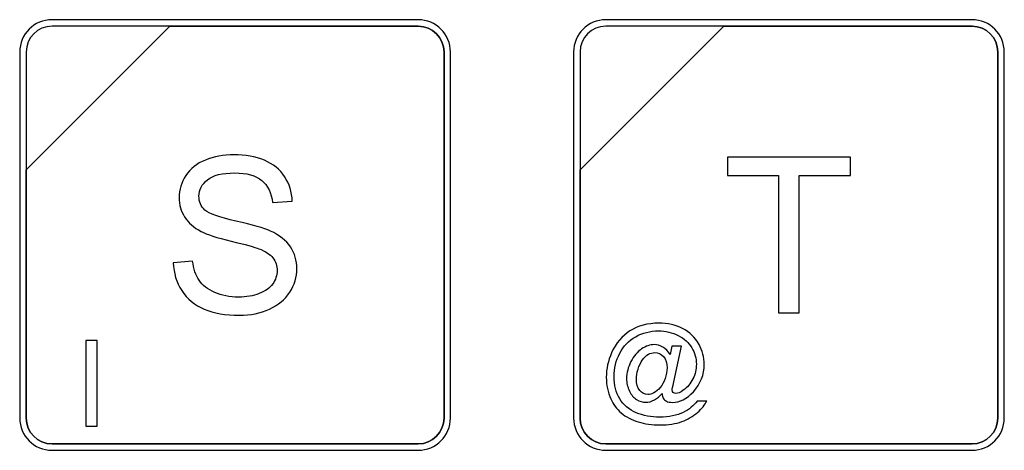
# Model space of a CAD drawing. Header units: millimetres. Extents: x 7205 to 9529, y -660 to 140.
# Tile 103 of 193: x 7568 to 7600, y -166 to -152. Entities that reach past the tile are written whole.
import ezdxf

# ---------------------------------------------------------------- set-up
doc = ezdxf.new("R2010")
doc.units = ezdxf.units.MM
doc.header["$LTSCALE"] = 3

msp = doc.modelspace()

# ---------------------------------------------------------------- linework, layer by layer
at = {"linetype": 'Continuous', "lineweight": 30}
for points, knots in [([(7569.337, -151.663), (7569.337, -151.663), (7581.237, -151.663), (7581.237, -151.663), (7581.237, -151.663), (7581.814, -151.663), (7582.287, -152.135), (7582.287, -152.713), (7582.287, -152.713), (7582.287, -152.713), (7582.287, -164.613), (7582.287, -164.613), (7582.287, -164.613), (7582.287, -165.19), (7581.814, -165.663), (7581.237, -165.663), (7581.237, -165.663), (7581.237, -165.663), (7569.337, -165.663), (7569.337, -165.663), (7569.337, -165.663), (7568.759, -165.663), (7568.287, -165.19), (7568.287, -164.613), (7568.287, -164.613), (7568.287, -164.613), (7568.287, -152.713), (7568.287, -152.713), (7568.287, -152.713), (7568.287, -152.135), (7568.759, -151.663), (7569.337, -151.663)], [0, 0, 0, 0, 0.111111, 0.111111, 0.111111, 0.111111, 0.222222, 0.222222, 0.222222, 0.222222, 0.333333, 0.333333, 0.333333, 0.333333, 0.444444, 0.444444, 0.444444, 0.444444, 0.555556, 0.555556, 0.555556, 0.555556, 0.666667, 0.666667, 0.666667, 0.666667, 0.777778, 0.777778, 0.777778, 0.777778, 1, 1, 1, 1]), ([(7569.337, -151.663), (7569.337, -151.663), (7581.237, -151.663), (7581.237, -151.663), (7581.237, -151.663), (7581.814, -151.663), (7582.287, -152.135), (7582.287, -152.713), (7582.287, -152.713), (7582.287, -152.713), (7582.287, -164.613), (7582.287, -164.613), (7582.287, -164.613), (7582.287, -165.19), (7581.814, -165.663), (7581.237, -165.663), (7581.237, -165.663), (7581.237, -165.663), (7569.337, -165.663), (7569.337, -165.663), (7569.337, -165.663), (7568.759, -165.663), (7568.287, -165.19), (7568.287, -164.613), (7568.287, -164.613), (7568.287, -164.613), (7568.287, -152.713), (7568.287, -152.713), (7568.287, -152.713), (7568.287, -152.135), (7568.759, -151.663), (7569.337, -151.663)], [0, 0, 0, 0, 0.111111, 0.111111, 0.111111, 0.111111, 0.222222, 0.222222, 0.222222, 0.222222, 0.333333, 0.333333, 0.333333, 0.333333, 0.444444, 0.444444, 0.444444, 0.444444, 0.555556, 0.555556, 0.555556, 0.555556, 0.666667, 0.666667, 0.666667, 0.666667, 0.777778, 0.777778, 0.777778, 0.777778, 1, 1, 1, 1]), ([(7569.337, -151.663), (7569.337, -151.663), (7581.237, -151.663), (7581.237, -151.663), (7581.237, -151.663), (7581.814, -151.663), (7582.287, -152.135), (7582.287, -152.713), (7582.287, -152.713), (7582.287, -152.713), (7582.287, -164.613), (7582.287, -164.613), (7582.287, -164.613), (7582.287, -165.19), (7581.814, -165.663), (7581.237, -165.663), (7581.237, -165.663), (7581.237, -165.663), (7569.337, -165.663), (7569.337, -165.663), (7569.337, -165.663), (7568.759, -165.663), (7568.287, -165.19), (7568.287, -164.613), (7568.287, -164.613), (7568.287, -164.613), (7568.287, -152.713), (7568.287, -152.713), (7568.287, -152.713), (7568.287, -152.135), (7568.759, -151.663), (7569.337, -151.663)], [0, 0, 0, 0, 0.111111, 0.111111, 0.111111, 0.111111, 0.222222, 0.222222, 0.222222, 0.222222, 0.333333, 0.333333, 0.333333, 0.333333, 0.444444, 0.444444, 0.444444, 0.444444, 0.555556, 0.555556, 0.555556, 0.555556, 0.666667, 0.666667, 0.666667, 0.666667, 0.777778, 0.777778, 0.777778, 0.777778, 1, 1, 1, 1]), ([(7587.337, -151.663), (7587.337, -151.663), (7599.237, -151.663), (7599.237, -151.663), (7599.237, -151.663), (7599.814, -151.663), (7600.287, -152.135), (7600.287, -152.713), (7600.287, -152.713), (7600.287, -152.713), (7600.287, -164.613), (7600.287, -164.613), (7600.287, -164.613), (7600.287, -165.19), (7599.814, -165.663), (7599.237, -165.663), (7599.237, -165.663), (7599.237, -165.663), (7587.337, -165.663), (7587.337, -165.663), (7587.337, -165.663), (7586.759, -165.663), (7586.287, -165.19), (7586.287, -164.613), (7586.287, -164.613), (7586.287, -164.613), (7586.287, -152.713), (7586.287, -152.713), (7586.287, -152.713), (7586.287, -152.135), (7586.759, -151.663), (7587.337, -151.663)], [0, 0, 0, 0, 0.111111, 0.111111, 0.111111, 0.111111, 0.222222, 0.222222, 0.222222, 0.222222, 0.333333, 0.333333, 0.333333, 0.333333, 0.444444, 0.444444, 0.444444, 0.444444, 0.555556, 0.555556, 0.555556, 0.555556, 0.666667, 0.666667, 0.666667, 0.666667, 0.777778, 0.777778, 0.777778, 0.777778, 1, 1, 1, 1]), ([(7587.337, -151.663), (7587.337, -151.663), (7599.237, -151.663), (7599.237, -151.663), (7599.237, -151.663), (7599.814, -151.663), (7600.287, -152.135), (7600.287, -152.713), (7600.287, -152.713), (7600.287, -152.713), (7600.287, -164.613), (7600.287, -164.613), (7600.287, -164.613), (7600.287, -165.19), (7599.814, -165.663), (7599.237, -165.663), (7599.237, -165.663), (7599.237, -165.663), (7587.337, -165.663), (7587.337, -165.663), (7587.337, -165.663), (7586.759, -165.663), (7586.287, -165.19), (7586.287, -164.613), (7586.287, -164.613), (7586.287, -164.613), (7586.287, -152.713), (7586.287, -152.713), (7586.287, -152.713), (7586.287, -152.135), (7586.759, -151.663), (7587.337, -151.663)], [0, 0, 0, 0, 0.111111, 0.111111, 0.111111, 0.111111, 0.222222, 0.222222, 0.222222, 0.222222, 0.333333, 0.333333, 0.333333, 0.333333, 0.444444, 0.444444, 0.444444, 0.444444, 0.555556, 0.555556, 0.555556, 0.555556, 0.666667, 0.666667, 0.666667, 0.666667, 0.777778, 0.777778, 0.777778, 0.777778, 1, 1, 1, 1]), ([(7587.337, -151.663), (7587.337, -151.663), (7599.237, -151.663), (7599.237, -151.663), (7599.237, -151.663), (7599.814, -151.663), (7600.287, -152.135), (7600.287, -152.713), (7600.287, -152.713), (7600.287, -152.713), (7600.287, -164.613), (7600.287, -164.613), (7600.287, -164.613), (7600.287, -165.19), (7599.814, -165.663), (7599.237, -165.663), (7599.237, -165.663), (7599.237, -165.663), (7587.337, -165.663), (7587.337, -165.663), (7587.337, -165.663), (7586.759, -165.663), (7586.287, -165.19), (7586.287, -164.613), (7586.287, -164.613), (7586.287, -164.613), (7586.287, -152.713), (7586.287, -152.713), (7586.287, -152.713), (7586.287, -152.135), (7586.759, -151.663), (7587.337, -151.663)], [0, 0, 0, 0, 0.111111, 0.111111, 0.111111, 0.111111, 0.222222, 0.222222, 0.222222, 0.222222, 0.333333, 0.333333, 0.333333, 0.333333, 0.444444, 0.444444, 0.444444, 0.444444, 0.555556, 0.555556, 0.555556, 0.555556, 0.666667, 0.666667, 0.666667, 0.666667, 0.777778, 0.777778, 0.777778, 0.777778, 1, 1, 1, 1]), ([(7569.337, -151.873), (7569.337, -151.873), (7573.168, -151.873), (7573.168, -151.873), (7573.168, -151.873), (7573.168, -151.873), (7568.497, -156.543), (7568.497, -156.543), (7568.497, -156.543), (7568.497, -156.543), (7568.497, -152.713), (7568.497, -152.713), (7568.497, -152.713), (7568.497, -152.251), (7568.875, -151.873), (7569.337, -151.873)], [0, 0, 0, 0, 0.2, 0.2, 0.2, 0.2, 0.4, 0.4, 0.4, 0.4, 0.6, 0.6, 0.6, 0.6, 1, 1, 1, 1]), ([(7573.168, -151.873), (7573.168, -151.873), (7573.18, -151.873), (7573.18, -151.873), (7573.18, -151.873), (7573.18, -151.873), (7581.237, -151.873), (7581.237, -151.873), (7581.237, -151.873), (7581.699, -151.873), (7582.077, -152.251), (7582.077, -152.713), (7582.077, -152.713), (7582.077, -152.713), (7582.077, -164.613), (7582.077, -164.613), (7582.077, -164.613), (7582.077, -165.075), (7581.699, -165.453), (7581.237, -165.453), (7581.237, -165.453), (7581.237, -165.453), (7569.337, -165.453), (7569.337, -165.453), (7569.337, -165.453), (7568.875, -165.453), (7568.497, -165.075), (7568.497, -164.613), (7568.497, -164.613), (7568.497, -164.613), (7568.497, -156.633), (7568.497, -156.633), (7568.497, -156.633), (7568.497, -156.633), (7568.497, -156.543), (7568.497, -156.543), (7568.497, -156.543), (7568.497, -156.543), (7573.168, -151.873), (7573.168, -151.873)], [0, 0, 0, 0, 0.090909, 0.090909, 0.090909, 0.090909, 0.181818, 0.181818, 0.181818, 0.181818, 0.272727, 0.272727, 0.272727, 0.272727, 0.363636, 0.363636, 0.363636, 0.363636, 0.454545, 0.454545, 0.454545, 0.454545, 0.545455, 0.545455, 0.545455, 0.545455, 0.636364, 0.636364, 0.636364, 0.636364, 0.727273, 0.727273, 0.727273, 0.727273, 0.818182, 0.818182, 0.818182, 0.818182, 1, 1, 1, 1]), ([(7582.077, -164.613), (7582.077, -164.613), (7582.077, -152.713), (7582.077, -152.713), (7582.077, -152.713), (7582.077, -152.251), (7581.699, -151.873), (7581.237, -151.873), (7581.237, -151.873), (7581.237, -151.873), (7573.18, -151.873), (7573.18, -151.873), (7573.18, -151.873), (7573.18, -151.873), (7573.168, -151.873), (7573.168, -151.873), (7573.168, -151.873), (7573.168, -151.873), (7568.497, -156.543), (7568.497, -156.543), (7568.497, -156.543), (7568.497, -156.543), (7568.497, -156.633), (7568.497, -156.633), (7568.497, -156.633), (7568.497, -156.633), (7568.497, -164.613), (7568.497, -164.613), (7568.497, -164.613), (7568.497, -165.075), (7568.875, -165.453), (7569.337, -165.453), (7569.337, -165.453), (7569.337, -165.453), (7581.237, -165.453), (7581.237, -165.453), (7581.237, -165.453), (7581.699, -165.453), (7582.077, -165.075), (7582.077, -164.613)], [0, 0, 0, 0, 0.090909, 0.090909, 0.090909, 0.090909, 0.181818, 0.181818, 0.181818, 0.181818, 0.272727, 0.272727, 0.272727, 0.272727, 0.363636, 0.363636, 0.363636, 0.363636, 0.454545, 0.454545, 0.454545, 0.454545, 0.545455, 0.545455, 0.545455, 0.545455, 0.636364, 0.636364, 0.636364, 0.636364, 0.727273, 0.727273, 0.727273, 0.727273, 0.818182, 0.818182, 0.818182, 0.818182, 1, 1, 1, 1]), ([(7569.337, -151.873), (7569.337, -151.873), (7573.168, -151.873), (7573.168, -151.873), (7573.168, -151.873), (7573.168, -151.873), (7568.497, -156.543), (7568.497, -156.543), (7568.497, -156.543), (7568.497, -156.543), (7568.497, -152.713), (7568.497, -152.713), (7568.497, -152.713), (7568.497, -152.251), (7568.875, -151.873), (7569.337, -151.873)], [0, 0, 0, 0, 0.2, 0.2, 0.2, 0.2, 0.4, 0.4, 0.4, 0.4, 0.6, 0.6, 0.6, 0.6, 1, 1, 1, 1]), ([(7573.168, -151.873), (7573.168, -151.873), (7573.18, -151.873), (7573.18, -151.873), (7573.18, -151.873), (7573.18, -151.873), (7581.237, -151.873), (7581.237, -151.873), (7581.237, -151.873), (7581.699, -151.873), (7582.077, -152.251), (7582.077, -152.713), (7582.077, -152.713), (7582.077, -152.713), (7582.077, -164.613), (7582.077, -164.613), (7582.077, -164.613), (7582.077, -165.075), (7581.699, -165.453), (7581.237, -165.453), (7581.237, -165.453), (7581.237, -165.453), (7569.337, -165.453), (7569.337, -165.453), (7569.337, -165.453), (7568.875, -165.453), (7568.497, -165.075), (7568.497, -164.613), (7568.497, -164.613), (7568.497, -164.613), (7568.497, -156.633), (7568.497, -156.633), (7568.497, -156.633), (7568.497, -156.633), (7568.497, -156.543), (7568.497, -156.543), (7568.497, -156.543), (7568.497, -156.543), (7573.168, -151.873), (7573.168, -151.873)], [0, 0, 0, 0, 0.090909, 0.090909, 0.090909, 0.090909, 0.181818, 0.181818, 0.181818, 0.181818, 0.272727, 0.272727, 0.272727, 0.272727, 0.363636, 0.363636, 0.363636, 0.363636, 0.454545, 0.454545, 0.454545, 0.454545, 0.545455, 0.545455, 0.545455, 0.545455, 0.636364, 0.636364, 0.636364, 0.636364, 0.727273, 0.727273, 0.727273, 0.727273, 0.818182, 0.818182, 0.818182, 0.818182, 1, 1, 1, 1]), ([(7582.077, -164.613), (7582.077, -164.613), (7582.077, -152.713), (7582.077, -152.713), (7582.077, -152.713), (7582.077, -152.251), (7581.699, -151.873), (7581.237, -151.873), (7581.237, -151.873), (7581.237, -151.873), (7573.18, -151.873), (7573.18, -151.873), (7573.18, -151.873), (7573.18, -151.873), (7573.168, -151.873), (7573.168, -151.873), (7573.168, -151.873), (7573.168, -151.873), (7568.497, -156.543), (7568.497, -156.543), (7568.497, -156.543), (7568.497, -156.543), (7568.497, -156.633), (7568.497, -156.633), (7568.497, -156.633), (7568.497, -156.633), (7568.497, -164.613), (7568.497, -164.613), (7568.497, -164.613), (7568.497, -165.075), (7568.875, -165.453), (7569.337, -165.453), (7569.337, -165.453), (7569.337, -165.453), (7581.237, -165.453), (7581.237, -165.453), (7581.237, -165.453), (7581.699, -165.453), (7582.077, -165.075), (7582.077, -164.613)], [0, 0, 0, 0, 0.090909, 0.090909, 0.090909, 0.090909, 0.181818, 0.181818, 0.181818, 0.181818, 0.272727, 0.272727, 0.272727, 0.272727, 0.363636, 0.363636, 0.363636, 0.363636, 0.454545, 0.454545, 0.454545, 0.454545, 0.545455, 0.545455, 0.545455, 0.545455, 0.636364, 0.636364, 0.636364, 0.636364, 0.727273, 0.727273, 0.727273, 0.727273, 0.818182, 0.818182, 0.818182, 0.818182, 1, 1, 1, 1]), ([(7569.337, -151.873), (7569.337, -151.873), (7573.168, -151.873), (7573.168, -151.873), (7573.168, -151.873), (7573.168, -151.873), (7568.497, -156.543), (7568.497, -156.543), (7568.497, -156.543), (7568.497, -156.543), (7568.497, -152.713), (7568.497, -152.713), (7568.497, -152.713), (7568.497, -152.251), (7568.875, -151.873), (7569.337, -151.873)], [0, 0, 0, 0, 0.2, 0.2, 0.2, 0.2, 0.4, 0.4, 0.4, 0.4, 0.6, 0.6, 0.6, 0.6, 1, 1, 1, 1]), ([(7573.168, -151.873), (7573.168, -151.873), (7573.18, -151.873), (7573.18, -151.873), (7573.18, -151.873), (7573.18, -151.873), (7581.237, -151.873), (7581.237, -151.873), (7581.237, -151.873), (7581.699, -151.873), (7582.077, -152.251), (7582.077, -152.713), (7582.077, -152.713), (7582.077, -152.713), (7582.077, -164.613), (7582.077, -164.613), (7582.077, -164.613), (7582.077, -165.075), (7581.699, -165.453), (7581.237, -165.453), (7581.237, -165.453), (7581.237, -165.453), (7569.337, -165.453), (7569.337, -165.453), (7569.337, -165.453), (7568.875, -165.453), (7568.497, -165.075), (7568.497, -164.613), (7568.497, -164.613), (7568.497, -164.613), (7568.497, -156.633), (7568.497, -156.633), (7568.497, -156.633), (7568.497, -156.633), (7568.497, -156.543), (7568.497, -156.543), (7568.497, -156.543), (7568.497, -156.543), (7573.168, -151.873), (7573.168, -151.873)], [0, 0, 0, 0, 0.090909, 0.090909, 0.090909, 0.090909, 0.181818, 0.181818, 0.181818, 0.181818, 0.272727, 0.272727, 0.272727, 0.272727, 0.363636, 0.363636, 0.363636, 0.363636, 0.454545, 0.454545, 0.454545, 0.454545, 0.545455, 0.545455, 0.545455, 0.545455, 0.636364, 0.636364, 0.636364, 0.636364, 0.727273, 0.727273, 0.727273, 0.727273, 0.818182, 0.818182, 0.818182, 0.818182, 1, 1, 1, 1]), ([(7582.077, -164.613), (7582.077, -164.613), (7582.077, -152.713), (7582.077, -152.713), (7582.077, -152.713), (7582.077, -152.251), (7581.699, -151.873), (7581.237, -151.873), (7581.237, -151.873), (7581.237, -151.873), (7573.18, -151.873), (7573.18, -151.873), (7573.18, -151.873), (7573.18, -151.873), (7573.168, -151.873), (7573.168, -151.873), (7573.168, -151.873), (7573.168, -151.873), (7568.497, -156.543), (7568.497, -156.543), (7568.497, -156.543), (7568.497, -156.543), (7568.497, -156.633), (7568.497, -156.633), (7568.497, -156.633), (7568.497, -156.633), (7568.497, -164.613), (7568.497, -164.613), (7568.497, -164.613), (7568.497, -165.075), (7568.875, -165.453), (7569.337, -165.453), (7569.337, -165.453), (7569.337, -165.453), (7581.237, -165.453), (7581.237, -165.453), (7581.237, -165.453), (7581.699, -165.453), (7582.077, -165.075), (7582.077, -164.613)], [0, 0, 0, 0, 0.090909, 0.090909, 0.090909, 0.090909, 0.181818, 0.181818, 0.181818, 0.181818, 0.272727, 0.272727, 0.272727, 0.272727, 0.363636, 0.363636, 0.363636, 0.363636, 0.454545, 0.454545, 0.454545, 0.454545, 0.545455, 0.545455, 0.545455, 0.545455, 0.636364, 0.636364, 0.636364, 0.636364, 0.727273, 0.727273, 0.727273, 0.727273, 0.818182, 0.818182, 0.818182, 0.818182, 1, 1, 1, 1]), ([(7587.337, -151.873), (7587.337, -151.873), (7591.168, -151.873), (7591.168, -151.873), (7591.168, -151.873), (7591.168, -151.873), (7586.497, -156.543), (7586.497, -156.543), (7586.497, -156.543), (7586.497, -156.543), (7586.497, -152.713), (7586.497, -152.713), (7586.497, -152.713), (7586.497, -152.251), (7586.875, -151.873), (7587.337, -151.873)], [0, 0, 0, 0, 0.2, 0.2, 0.2, 0.2, 0.4, 0.4, 0.4, 0.4, 0.6, 0.6, 0.6, 0.6, 1, 1, 1, 1]), ([(7591.168, -151.873), (7591.168, -151.873), (7591.18, -151.873), (7591.18, -151.873), (7591.18, -151.873), (7591.18, -151.873), (7599.237, -151.873), (7599.237, -151.873), (7599.237, -151.873), (7599.699, -151.873), (7600.077, -152.251), (7600.077, -152.713), (7600.077, -152.713), (7600.077, -152.713), (7600.077, -164.613), (7600.077, -164.613), (7600.077, -164.613), (7600.077, -165.075), (7599.699, -165.453), (7599.237, -165.453), (7599.237, -165.453), (7599.237, -165.453), (7587.337, -165.453), (7587.337, -165.453), (7587.337, -165.453), (7586.875, -165.453), (7586.497, -165.075), (7586.497, -164.613), (7586.497, -164.613), (7586.497, -164.613), (7586.497, -156.633), (7586.497, -156.633), (7586.497, -156.633), (7586.497, -156.633), (7586.497, -156.543), (7586.497, -156.543), (7586.497, -156.543), (7586.497, -156.543), (7591.168, -151.873), (7591.168, -151.873)], [0, 0, 0, 0, 0.090909, 0.090909, 0.090909, 0.090909, 0.181818, 0.181818, 0.181818, 0.181818, 0.272727, 0.272727, 0.272727, 0.272727, 0.363636, 0.363636, 0.363636, 0.363636, 0.454545, 0.454545, 0.454545, 0.454545, 0.545455, 0.545455, 0.545455, 0.545455, 0.636364, 0.636364, 0.636364, 0.636364, 0.727273, 0.727273, 0.727273, 0.727273, 0.818182, 0.818182, 0.818182, 0.818182, 1, 1, 1, 1]), ([(7600.077, -164.613), (7600.077, -164.613), (7600.077, -152.713), (7600.077, -152.713), (7600.077, -152.713), (7600.077, -152.251), (7599.699, -151.873), (7599.237, -151.873), (7599.237, -151.873), (7599.237, -151.873), (7591.18, -151.873), (7591.18, -151.873), (7591.18, -151.873), (7591.18, -151.873), (7591.168, -151.873), (7591.168, -151.873), (7591.168, -151.873), (7591.168, -151.873), (7586.497, -156.543), (7586.497, -156.543), (7586.497, -156.543), (7586.497, -156.543), (7586.497, -156.633), (7586.497, -156.633), (7586.497, -156.633), (7586.497, -156.633), (7586.497, -164.613), (7586.497, -164.613), (7586.497, -164.613), (7586.497, -165.075), (7586.875, -165.453), (7587.337, -165.453), (7587.337, -165.453), (7587.337, -165.453), (7599.237, -165.453), (7599.237, -165.453), (7599.237, -165.453), (7599.699, -165.453), (7600.077, -165.075), (7600.077, -164.613)], [0, 0, 0, 0, 0.090909, 0.090909, 0.090909, 0.090909, 0.181818, 0.181818, 0.181818, 0.181818, 0.272727, 0.272727, 0.272727, 0.272727, 0.363636, 0.363636, 0.363636, 0.363636, 0.454545, 0.454545, 0.454545, 0.454545, 0.545455, 0.545455, 0.545455, 0.545455, 0.636364, 0.636364, 0.636364, 0.636364, 0.727273, 0.727273, 0.727273, 0.727273, 0.818182, 0.818182, 0.818182, 0.818182, 1, 1, 1, 1]), ([(7587.337, -151.873), (7587.337, -151.873), (7591.168, -151.873), (7591.168, -151.873), (7591.168, -151.873), (7591.168, -151.873), (7586.497, -156.543), (7586.497, -156.543), (7586.497, -156.543), (7586.497, -156.543), (7586.497, -152.713), (7586.497, -152.713), (7586.497, -152.713), (7586.497, -152.251), (7586.875, -151.873), (7587.337, -151.873)], [0, 0, 0, 0, 0.2, 0.2, 0.2, 0.2, 0.4, 0.4, 0.4, 0.4, 0.6, 0.6, 0.6, 0.6, 1, 1, 1, 1]), ([(7591.168, -151.873), (7591.168, -151.873), (7591.18, -151.873), (7591.18, -151.873), (7591.18, -151.873), (7591.18, -151.873), (7599.237, -151.873), (7599.237, -151.873), (7599.237, -151.873), (7599.699, -151.873), (7600.077, -152.251), (7600.077, -152.713), (7600.077, -152.713), (7600.077, -152.713), (7600.077, -164.613), (7600.077, -164.613), (7600.077, -164.613), (7600.077, -165.075), (7599.699, -165.453), (7599.237, -165.453), (7599.237, -165.453), (7599.237, -165.453), (7587.337, -165.453), (7587.337, -165.453), (7587.337, -165.453), (7586.875, -165.453), (7586.497, -165.075), (7586.497, -164.613), (7586.497, -164.613), (7586.497, -164.613), (7586.497, -156.633), (7586.497, -156.633), (7586.497, -156.633), (7586.497, -156.633), (7586.497, -156.543), (7586.497, -156.543), (7586.497, -156.543), (7586.497, -156.543), (7591.168, -151.873), (7591.168, -151.873)], [0, 0, 0, 0, 0.090909, 0.090909, 0.090909, 0.090909, 0.181818, 0.181818, 0.181818, 0.181818, 0.272727, 0.272727, 0.272727, 0.272727, 0.363636, 0.363636, 0.363636, 0.363636, 0.454545, 0.454545, 0.454545, 0.454545, 0.545455, 0.545455, 0.545455, 0.545455, 0.636364, 0.636364, 0.636364, 0.636364, 0.727273, 0.727273, 0.727273, 0.727273, 0.818182, 0.818182, 0.818182, 0.818182, 1, 1, 1, 1]), ([(7600.077, -164.613), (7600.077, -164.613), (7600.077, -152.713), (7600.077, -152.713), (7600.077, -152.713), (7600.077, -152.251), (7599.699, -151.873), (7599.237, -151.873), (7599.237, -151.873), (7599.237, -151.873), (7591.18, -151.873), (7591.18, -151.873), (7591.18, -151.873), (7591.18, -151.873), (7591.168, -151.873), (7591.168, -151.873), (7591.168, -151.873), (7591.168, -151.873), (7586.497, -156.543), (7586.497, -156.543), (7586.497, -156.543), (7586.497, -156.543), (7586.497, -156.633), (7586.497, -156.633), (7586.497, -156.633), (7586.497, -156.633), (7586.497, -164.613), (7586.497, -164.613), (7586.497, -164.613), (7586.497, -165.075), (7586.875, -165.453), (7587.337, -165.453), (7587.337, -165.453), (7587.337, -165.453), (7599.237, -165.453), (7599.237, -165.453), (7599.237, -165.453), (7599.699, -165.453), (7600.077, -165.075), (7600.077, -164.613)], [0, 0, 0, 0, 0.090909, 0.090909, 0.090909, 0.090909, 0.181818, 0.181818, 0.181818, 0.181818, 0.272727, 0.272727, 0.272727, 0.272727, 0.363636, 0.363636, 0.363636, 0.363636, 0.454545, 0.454545, 0.454545, 0.454545, 0.545455, 0.545455, 0.545455, 0.545455, 0.636364, 0.636364, 0.636364, 0.636364, 0.727273, 0.727273, 0.727273, 0.727273, 0.818182, 0.818182, 0.818182, 0.818182, 1, 1, 1, 1]), ([(7587.337, -151.873), (7587.337, -151.873), (7591.168, -151.873), (7591.168, -151.873), (7591.168, -151.873), (7591.168, -151.873), (7586.497, -156.543), (7586.497, -156.543), (7586.497, -156.543), (7586.497, -156.543), (7586.497, -152.713), (7586.497, -152.713), (7586.497, -152.713), (7586.497, -152.251), (7586.875, -151.873), (7587.337, -151.873)], [0, 0, 0, 0, 0.2, 0.2, 0.2, 0.2, 0.4, 0.4, 0.4, 0.4, 0.6, 0.6, 0.6, 0.6, 1, 1, 1, 1]), ([(7591.168, -151.873), (7591.168, -151.873), (7591.18, -151.873), (7591.18, -151.873), (7591.18, -151.873), (7591.18, -151.873), (7599.237, -151.873), (7599.237, -151.873), (7599.237, -151.873), (7599.699, -151.873), (7600.077, -152.251), (7600.077, -152.713), (7600.077, -152.713), (7600.077, -152.713), (7600.077, -164.613), (7600.077, -164.613), (7600.077, -164.613), (7600.077, -165.075), (7599.699, -165.453), (7599.237, -165.453), (7599.237, -165.453), (7599.237, -165.453), (7587.337, -165.453), (7587.337, -165.453), (7587.337, -165.453), (7586.875, -165.453), (7586.497, -165.075), (7586.497, -164.613), (7586.497, -164.613), (7586.497, -164.613), (7586.497, -156.633), (7586.497, -156.633), (7586.497, -156.633), (7586.497, -156.633), (7586.497, -156.543), (7586.497, -156.543), (7586.497, -156.543), (7586.497, -156.543), (7591.168, -151.873), (7591.168, -151.873)], [0, 0, 0, 0, 0.090909, 0.090909, 0.090909, 0.090909, 0.181818, 0.181818, 0.181818, 0.181818, 0.272727, 0.272727, 0.272727, 0.272727, 0.363636, 0.363636, 0.363636, 0.363636, 0.454545, 0.454545, 0.454545, 0.454545, 0.545455, 0.545455, 0.545455, 0.545455, 0.636364, 0.636364, 0.636364, 0.636364, 0.727273, 0.727273, 0.727273, 0.727273, 0.818182, 0.818182, 0.818182, 0.818182, 1, 1, 1, 1]), ([(7600.077, -164.613), (7600.077, -164.613), (7600.077, -152.713), (7600.077, -152.713), (7600.077, -152.713), (7600.077, -152.251), (7599.699, -151.873), (7599.237, -151.873), (7599.237, -151.873), (7599.237, -151.873), (7591.18, -151.873), (7591.18, -151.873), (7591.18, -151.873), (7591.18, -151.873), (7591.168, -151.873), (7591.168, -151.873), (7591.168, -151.873), (7591.168, -151.873), (7586.497, -156.543), (7586.497, -156.543), (7586.497, -156.543), (7586.497, -156.543), (7586.497, -156.633), (7586.497, -156.633), (7586.497, -156.633), (7586.497, -156.633), (7586.497, -164.613), (7586.497, -164.613), (7586.497, -164.613), (7586.497, -165.075), (7586.875, -165.453), (7587.337, -165.453), (7587.337, -165.453), (7587.337, -165.453), (7599.237, -165.453), (7599.237, -165.453), (7599.237, -165.453), (7599.699, -165.453), (7600.077, -165.075), (7600.077, -164.613)], [0, 0, 0, 0, 0.090909, 0.090909, 0.090909, 0.090909, 0.181818, 0.181818, 0.181818, 0.181818, 0.272727, 0.272727, 0.272727, 0.272727, 0.363636, 0.363636, 0.363636, 0.363636, 0.454545, 0.454545, 0.454545, 0.454545, 0.545455, 0.545455, 0.545455, 0.545455, 0.636364, 0.636364, 0.636364, 0.636364, 0.727273, 0.727273, 0.727273, 0.727273, 0.818182, 0.818182, 0.818182, 0.818182, 1, 1, 1, 1]), ([(7573.28, -159.566), (7573.28, -159.566), (7573.907, -159.509), (7573.907, -159.509), (7573.907, -159.509), (7573.937, -159.763), (7574.006, -159.971), (7574.116, -160.135), (7574.116, -160.135), (7574.225, -160.297), (7574.394, -160.429), (7574.624, -160.53), (7574.624, -160.53), (7574.853, -160.63), (7575.112, -160.681), (7575.399, -160.681), (7575.399, -160.681), (7575.654, -160.681), (7575.878, -160.643), (7576.074, -160.566), (7576.074, -160.566), (7576.269, -160.49), (7576.413, -160.385), (7576.509, -160.253), (7576.509, -160.253), (7576.604, -160.12), (7576.652, -159.975), (7576.652, -159.82), (7576.652, -159.82), (7576.652, -159.662), (7576.606, -159.525), (7576.515, -159.406), (7576.515, -159.406), (7576.423, -159.288), (7576.271, -159.189), (7576.059, -159.108), (7576.059, -159.108), (7575.924, -159.057), (7575.624, -158.974), (7575.16, -158.863), (7575.16, -158.863), (7574.695, -158.751), (7574.371, -158.646), (7574.185, -158.547), (7574.185, -158.547), (7573.944, -158.42), (7573.765, -158.263), (7573.648, -158.076), (7573.648, -158.076), (7573.529, -157.889), (7573.47, -157.678), (7573.47, -157.447), (7573.47, -157.447), (7573.47, -157.19), (7573.543, -156.952), (7573.688, -156.731), (7573.688, -156.731), (7573.832, -156.508), (7574.043, -156.34), (7574.321, -156.225), (7574.321, -156.225), (7574.599, -156.11), (7574.908, -156.052), (7575.248, -156.052), (7575.248, -156.052), (7575.622, -156.052), (7575.952, -156.112), (7576.238, -156.233), (7576.238, -156.233), (7576.524, -156.353), (7576.744, -156.531), (7576.898, -156.766), (7576.898, -156.766), (7577.052, -157), (7577.134, -157.266), (7577.146, -157.562), (7577.146, -157.562), (7577.146, -157.562), (7576.504, -157.611), (7576.504, -157.611), (7576.504, -157.611), (7576.47, -157.293), (7576.353, -157.052), (7576.155, -156.889), (7576.155, -156.889), (7575.956, -156.726), (7575.662, -156.645), (7575.274, -156.645), (7575.274, -156.645), (7574.869, -156.645), (7574.574, -156.719), (7574.39, -156.867), (7574.39, -156.867), (7574.205, -157.015), (7574.112, -157.194), (7574.112, -157.403), (7574.112, -157.403), (7574.112, -157.584), (7574.178, -157.734), (7574.308, -157.851), (7574.308, -157.851), (7574.438, -157.968), (7574.773, -158.089), (7575.316, -158.211), (7575.316, -158.211), (7575.86, -158.335), (7576.232, -158.442), (7576.435, -158.533), (7576.435, -158.533), (7576.727, -158.669), (7576.945, -158.839), (7577.085, -159.047), (7577.085, -159.047), (7577.225, -159.254), (7577.294, -159.493), (7577.294, -159.763), (7577.294, -159.763), (7577.294, -160.033), (7577.218, -160.284), (7577.064, -160.522), (7577.064, -160.522), (7576.91, -160.759), (7576.69, -160.944), (7576.402, -161.076), (7576.402, -161.076), (7576.114, -161.207), (7575.79, -161.273), (7575.429, -161.273), (7575.429, -161.273), (7574.973, -161.273), (7574.591, -161.206), (7574.283, -161.073), (7574.283, -161.073), (7573.973, -160.94), (7573.732, -160.741), (7573.557, -160.472), (7573.557, -160.472), (7573.381, -160.205), (7573.289, -159.903), (7573.28, -159.566)], [0, 0, 0, 0, 0.027778, 0.027778, 0.027778, 0.027778, 0.055556, 0.055556, 0.055556, 0.055556, 0.083333, 0.083333, 0.083333, 0.083333, 0.111111, 0.111111, 0.111111, 0.111111, 0.138889, 0.138889, 0.138889, 0.138889, 0.166667, 0.166667, 0.166667, 0.166667, 0.194444, 0.194444, 0.194444, 0.194444, 0.222222, 0.222222, 0.222222, 0.222222, 0.25, 0.25, 0.25, 0.25, 0.277778, 0.277778, 0.277778, 0.277778, 0.305556, 0.305556, 0.305556, 0.305556, 0.333333, 0.333333, 0.333333, 0.333333, 0.361111, 0.361111, 0.361111, 0.361111, 0.388889, 0.388889, 0.388889, 0.388889, 0.416667, 0.416667, 0.416667, 0.416667, 0.444444, 0.444444, 0.444444, 0.444444, 0.472222, 0.472222, 0.472222, 0.472222, 0.5, 0.5, 0.5, 0.5, 0.527778, 0.527778, 0.527778, 0.527778, 0.555556, 0.555556, 0.555556, 0.555556, 0.583333, 0.583333, 0.583333, 0.583333, 0.611111, 0.611111, 0.611111, 0.611111, 0.638889, 0.638889, 0.638889, 0.638889, 0.666667, 0.666667, 0.666667, 0.666667, 0.694444, 0.694444, 0.694444, 0.694444, 0.722222, 0.722222, 0.722222, 0.722222, 0.75, 0.75, 0.75, 0.75, 0.777778, 0.777778, 0.777778, 0.777778, 0.805556, 0.805556, 0.805556, 0.805556, 0.833333, 0.833333, 0.833333, 0.833333, 0.861111, 0.861111, 0.861111, 0.861111, 0.888889, 0.888889, 0.888889, 0.888889, 0.916667, 0.916667, 0.916667, 0.916667, 0.944444, 0.944444, 0.944444, 0.944444, 1, 1, 1, 1]), ([(7592.952, -161.189), (7592.952, -161.189), (7592.952, -156.73), (7592.952, -156.73), (7592.952, -156.73), (7592.952, -156.73), (7591.287, -156.73), (7591.287, -156.73), (7591.287, -156.73), (7591.287, -156.73), (7591.287, -156.137), (7591.287, -156.137), (7591.287, -156.137), (7591.287, -156.137), (7595.287, -156.137), (7595.287, -156.137), (7595.287, -156.137), (7595.287, -156.137), (7595.287, -156.73), (7595.287, -156.73), (7595.287, -156.73), (7595.287, -156.73), (7593.622, -156.73), (7593.622, -156.73), (7593.622, -156.73), (7593.622, -156.73), (7593.622, -161.189), (7593.622, -161.189), (7593.622, -161.189), (7593.622, -161.189), (7592.952, -161.189), (7592.952, -161.189)], [0, 0, 0, 0, 0.111111, 0.111111, 0.111111, 0.111111, 0.222222, 0.222222, 0.222222, 0.222222, 0.333333, 0.333333, 0.333333, 0.333333, 0.444444, 0.444444, 0.444444, 0.444444, 0.555556, 0.555556, 0.555556, 0.555556, 0.666667, 0.666667, 0.666667, 0.666667, 0.777778, 0.777778, 0.777778, 0.777778, 1, 1, 1, 1]), ([(7589.164, -163.815), (7589.09, -163.901), (7589.006, -163.971), (7588.913, -164.023), (7588.913, -164.023), (7588.821, -164.075), (7588.728, -164.101), (7588.635, -164.101), (7588.635, -164.101), (7588.533, -164.101), (7588.434, -164.071), (7588.337, -164.012), (7588.337, -164.012), (7588.24, -163.952), (7588.162, -163.86), (7588.101, -163.736), (7588.101, -163.736), (7588.041, -163.612), (7588.011, -163.476), (7588.011, -163.328), (7588.011, -163.328), (7588.011, -163.145), (7588.058, -162.962), (7588.151, -162.778), (7588.151, -162.778), (7588.245, -162.596), (7588.361, -162.458), (7588.5, -162.366), (7588.5, -162.366), (7588.639, -162.274), (7588.774, -162.228), (7588.905, -162.228), (7588.905, -162.228), (7589.004, -162.228), (7589.1, -162.254), (7589.191, -162.306), (7589.191, -162.306), (7589.281, -162.359), (7589.36, -162.439), (7589.425, -162.545), (7589.425, -162.545), (7589.425, -162.545), (7589.485, -162.277), (7589.485, -162.277), (7589.485, -162.277), (7589.485, -162.277), (7589.792, -162.277), (7589.792, -162.277), (7589.792, -162.277), (7589.792, -162.277), (7589.544, -163.435), (7589.544, -163.435), (7589.544, -163.435), (7589.51, -163.596), (7589.492, -163.684), (7589.492, -163.701), (7589.492, -163.701), (7589.492, -163.733), (7589.504, -163.76), (7589.528, -163.782), (7589.528, -163.782), (7589.551, -163.804), (7589.58, -163.816), (7589.613, -163.816), (7589.613, -163.816), (7589.674, -163.816), (7589.754, -163.781), (7589.853, -163.711), (7589.853, -163.711), (7589.984, -163.619), (7590.088, -163.496), (7590.165, -163.342), (7590.165, -163.342), (7590.241, -163.188), (7590.279, -163.029), (7590.279, -162.865), (7590.279, -162.865), (7590.279, -162.673), (7590.23, -162.494), (7590.132, -162.329), (7590.132, -162.329), (7590.033, -162.162), (7589.886, -162.029), (7589.691, -161.929), (7589.691, -161.929), (7589.497, -161.83), (7589.281, -161.78), (7589.045, -161.78), (7589.045, -161.78), (7588.776, -161.78), (7588.529, -161.843), (7588.307, -161.968), (7588.307, -161.968), (7588.084, -162.094), (7587.911, -162.274), (7587.789, -162.509), (7587.789, -162.509), (7587.666, -162.743), (7587.605, -162.995), (7587.605, -163.263), (7587.605, -163.263), (7587.605, -163.544), (7587.666, -163.786), (7587.789, -163.989), (7587.789, -163.989), (7587.911, -164.192), (7588.088, -164.342), (7588.32, -164.439), (7588.32, -164.439), (7588.552, -164.536), (7588.808, -164.585), (7589.09, -164.585), (7589.09, -164.585), (7589.391, -164.585), (7589.644, -164.534), (7589.847, -164.432), (7589.847, -164.432), (7590.05, -164.331), (7590.203, -164.208), (7590.304, -164.062), (7590.304, -164.062), (7590.304, -164.062), (7590.614, -164.062), (7590.614, -164.062), (7590.614, -164.062), (7590.556, -164.183), (7590.455, -164.306), (7590.313, -164.432), (7590.313, -164.432), (7590.17, -164.557), (7590.001, -164.656), (7589.805, -164.729), (7589.805, -164.729), (7589.608, -164.802), (7589.371, -164.839), (7589.095, -164.839), (7589.095, -164.839), (7588.84, -164.839), (7588.605, -164.806), (7588.389, -164.74), (7588.389, -164.74), (7588.174, -164.675), (7587.99, -164.577), (7587.839, -164.446), (7587.839, -164.446), (7587.687, -164.314), (7587.573, -164.163), (7587.496, -163.993), (7587.496, -163.993), (7587.399, -163.776), (7587.351, -163.542), (7587.351, -163.29), (7587.351, -163.29), (7587.351, -163.011), (7587.409, -162.744), (7587.523, -162.491), (7587.523, -162.491), (7587.664, -162.18), (7587.863, -161.942), (7588.121, -161.777), (7588.121, -161.777), (7588.379, -161.612), (7588.692, -161.53), (7589.06, -161.53), (7589.06, -161.53), (7589.345, -161.53), (7589.602, -161.588), (7589.829, -161.704), (7589.829, -161.704), (7590.056, -161.821), (7590.235, -161.994), (7590.366, -162.225), (7590.366, -162.225), (7590.477, -162.423), (7590.533, -162.638), (7590.533, -162.871), (7590.533, -162.871), (7590.533, -163.204), (7590.416, -163.499), (7590.182, -163.757), (7590.182, -163.757), (7589.973, -163.989), (7589.745, -164.105), (7589.497, -164.105), (7589.497, -164.105), (7589.417, -164.105), (7589.354, -164.092), (7589.305, -164.068), (7589.305, -164.068), (7589.256, -164.044), (7589.22, -164.01), (7589.197, -163.964), (7589.197, -163.964), (7589.182, -163.935), (7589.171, -163.886), (7589.164, -163.815)], [0, 0, 0, 0, 0.02, 0.02, 0.02, 0.02, 0.04, 0.04, 0.04, 0.04, 0.06, 0.06, 0.06, 0.06, 0.08, 0.08, 0.08, 0.08, 0.1, 0.1, 0.1, 0.1, 0.12, 0.12, 0.12, 0.12, 0.14, 0.14, 0.14, 0.14, 0.16, 0.16, 0.16, 0.16, 0.18, 0.18, 0.18, 0.18, 0.2, 0.2, 0.2, 0.2, 0.22, 0.22, 0.22, 0.22, 0.24, 0.24, 0.24, 0.24, 0.26, 0.26, 0.26, 0.26, 0.28, 0.28, 0.28, 0.28, 0.3, 0.3, 0.3, 0.3, 0.32, 0.32, 0.32, 0.32, 0.34, 0.34, 0.34, 0.34, 0.36, 0.36, 0.36, 0.36, 0.38, 0.38, 0.38, 0.38, 0.4, 0.4, 0.4, 0.4, 0.42, 0.42, 0.42, 0.42, 0.44, 0.44, 0.44, 0.44, 0.46, 0.46, 0.46, 0.46, 0.48, 0.48, 0.48, 0.48, 0.5, 0.5, 0.5, 0.5, 0.52, 0.52, 0.52, 0.52, 0.54, 0.54, 0.54, 0.54, 0.56, 0.56, 0.56, 0.56, 0.58, 0.58, 0.58, 0.58, 0.6, 0.6, 0.6, 0.6, 0.62, 0.62, 0.62, 0.62, 0.64, 0.64, 0.64, 0.64, 0.66, 0.66, 0.66, 0.66, 0.68, 0.68, 0.68, 0.68, 0.7, 0.7, 0.7, 0.7, 0.72, 0.72, 0.72, 0.72, 0.74, 0.74, 0.74, 0.74, 0.76, 0.76, 0.76, 0.76, 0.78, 0.78, 0.78, 0.78, 0.8, 0.8, 0.8, 0.8, 0.82, 0.82, 0.82, 0.82, 0.84, 0.84, 0.84, 0.84, 0.86, 0.86, 0.86, 0.86, 0.88, 0.88, 0.88, 0.88, 0.9, 0.9, 0.9, 0.9, 0.92, 0.92, 0.92, 0.92, 0.94, 0.94, 0.94, 0.94, 0.96, 0.96, 0.96, 0.96, 1, 1, 1, 1]), ([(7570.44, -164.873), (7570.44, -164.873), (7570.44, -162.095), (7570.44, -162.095), (7570.44, -162.095), (7570.44, -162.095), (7570.808, -162.095), (7570.808, -162.095), (7570.808, -162.095), (7570.808, -162.095), (7570.808, -164.873), (7570.808, -164.873), (7570.808, -164.873), (7570.808, -164.873), (7570.44, -164.873), (7570.44, -164.873)], [0, 0, 0, 0, 0.2, 0.2, 0.2, 0.2, 0.4, 0.4, 0.4, 0.4, 0.6, 0.6, 0.6, 0.6, 1, 1, 1, 1]), ([(7588.328, -163.349), (7588.328, -163.507), (7588.366, -163.629), (7588.441, -163.716), (7588.441, -163.716), (7588.515, -163.804), (7588.601, -163.847), (7588.698, -163.847), (7588.698, -163.847), (7588.762, -163.847), (7588.829, -163.828), (7588.901, -163.79), (7588.901, -163.79), (7588.972, -163.751), (7589.04, -163.694), (7589.105, -163.618), (7589.105, -163.618), (7589.17, -163.542), (7589.223, -163.446), (7589.264, -163.329), (7589.264, -163.329), (7589.306, -163.213), (7589.327, -163.096), (7589.327, -162.978), (7589.327, -162.978), (7589.327, -162.822), (7589.288, -162.701), (7589.21, -162.615), (7589.21, -162.615), (7589.133, -162.529), (7589.038, -162.486), (7588.927, -162.486), (7588.927, -162.486), (7588.853, -162.486), (7588.784, -162.504), (7588.719, -162.541), (7588.719, -162.541), (7588.654, -162.579), (7588.591, -162.639), (7588.53, -162.722), (7588.53, -162.722), (7588.469, -162.804), (7588.42, -162.905), (7588.384, -163.024), (7588.384, -163.024), (7588.347, -163.142), (7588.328, -163.251), (7588.328, -163.349)], [0, 0, 0, 0, 0.076923, 0.076923, 0.076923, 0.076923, 0.153846, 0.153846, 0.153846, 0.153846, 0.230769, 0.230769, 0.230769, 0.230769, 0.307692, 0.307692, 0.307692, 0.307692, 0.384615, 0.384615, 0.384615, 0.384615, 0.461538, 0.461538, 0.461538, 0.461538, 0.538462, 0.538462, 0.538462, 0.538462, 0.615385, 0.615385, 0.615385, 0.615385, 0.692308, 0.692308, 0.692308, 0.692308, 0.769231, 0.769231, 0.769231, 0.769231, 0.846154, 0.846154, 0.846154, 0.846154, 1, 1, 1, 1])]:
    msp.add_open_spline(points, degree=3, knots=knots, dxfattribs=at)

doc.saveas('drawing.dxf')
